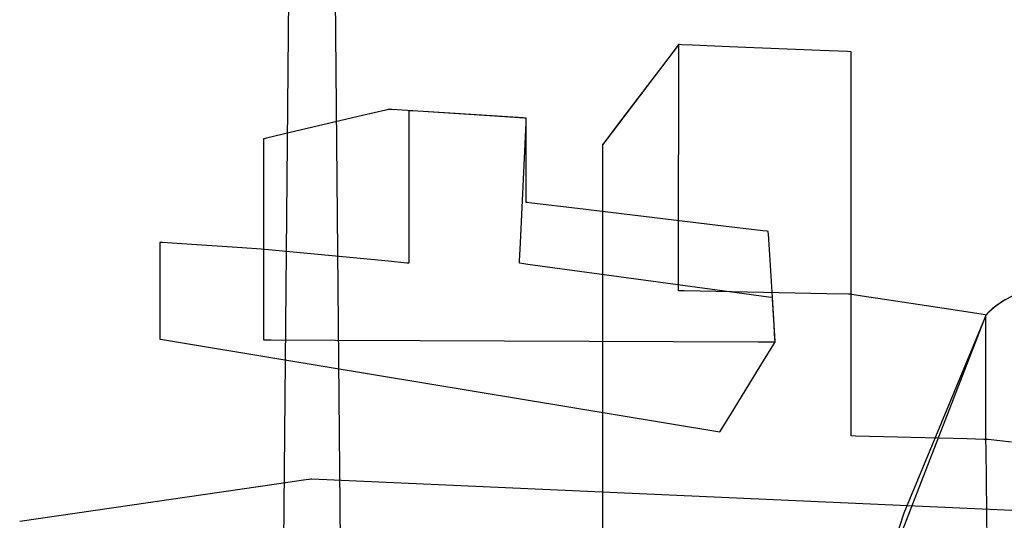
# Model space of a CAD drawing. Extents: x -1.87 to 2.02, y -1.45 to 3.07.
# Tile 38 of 59: x -1.1 to -0.88, y 0.01 to 0.12. Entities that reach past the tile are written whole.
import ezdxf

# ---------------------------------------------------------------- set-up
doc = ezdxf.new("R2010")
doc.units = 0

msp = doc.modelspace()

# ---------------------------------------------------------------- linework, layer by layer
at = {"layer": 'Layer 1', "color": 7, "linetype": 'CONTINUOUS'}
for p, q in [((-1.029634, 0.010228), (-1.033436, 0.425671)), ((-1.039437, 0.367392), (-1.043239, -0.048051)), ((-0.951659, 0.116622), (-0.954461, 0.112919)), ((-0.951472, 0.116768), (-0.953693, 0.113845)), ((-0.951371, 0.117003), (-0.951659, 0.116622)), ((-0.951262, 0.117045), (-0.951472, 0.116768)), ((-0.951303, 0.117092), (-0.951371, 0.117003)), ((-0.951289, 0.117111), (-0.951303, 0.117092)), ((-0.951288, 0.117112), (-0.951289, 0.117111)), ((-0.951286, 0.117113), (-0.951288, 0.117113)), ((-0.951288, 0.117113), (-0.951288, 0.117113)), ((-0.951288, 0.117113), (-0.951288, 0.117113)), ((-0.951288, 0.117113), (-0.951288, 0.117113)), ((-0.951288, 0.117113), (-0.951288, 0.117113)), ((-0.951288, 0.117113), (-0.951288, 0.117113)), ((-0.951288, 0.117113), (-0.951288, 0.117113)), ((-0.951288, 0.117113), (-0.951288, 0.117113)), ((-0.951288, 0.117113), (-0.951288, 0.117113)), ((-0.951288, 0.117113), (-0.951288, 0.117112)), ((-0.951261, 0.117112), (-0.951286, 0.117113)), ((-0.951218, 0.117102), (-0.951262, 0.117045)), ((-0.951117, 0.117106), (-0.951261, 0.117112)), ((-0.951214, 0.117107), (-0.951218, 0.117102)), ((-0.951215, 0.115216), (-0.951213, 0.116984)), ((-0.951213, 0.117109), (-0.951214, 0.117107)), ((-0.951213, 0.117101), (-0.951213, 0.117109)), ((-0.951213, 0.117109), (-0.951213, 0.117109)), ((-0.951213, 0.117109), (-0.951213, 0.117109)), ((-0.951213, 0.117109), (-0.951213, 0.117109)), ((-0.951213, 0.117109), (-0.951213, 0.117109)), ((-0.951213, 0.117109), (-0.951213, 0.117109)), ((-0.951213, 0.117109), (-0.951213, 0.117109)), ((-0.951213, 0.117109), (-0.951213, 0.117109)), ((-0.951213, 0.117109), (-0.951213, 0.117109)), ((-0.951213, 0.116984), (-0.951213, 0.117101)), ((-0.950484, 0.117079), (-0.951117, 0.117106)), ((-0.947991, 0.116975), (-0.950484, 0.117079)), ((-0.939418, 0.116618), (-0.947991, 0.116975)), ((-0.91846, 0.115744), (-0.939418, 0.116618)), ((-0.951277, 0.068032), (-0.951215, 0.115216)), ((-0.912092, 0.115479), (-0.91846, 0.115744)), ((-0.911438, 0.115452), (-0.912092, 0.115479)), ((-0.911284, 0.115445), (-0.911438, 0.115452)), ((-0.911252, 0.115444), (-0.911284, 0.115445)), ((-0.911249, 0.115444), (-0.911252, 0.115444)), ((-0.911248, 0.115444), (-0.911249, 0.115444)), ((-0.911249, 0.115444), (-0.911249, 0.115444)), ((-0.911248, 0.115442), (-0.911248, 0.115444)), ((-0.911248, 0.115444), (-0.911248, 0.115444)), ((-0.911248, 0.115444), (-0.911248, 0.115444)), ((-0.911248, 0.115444), (-0.911248, 0.115444)), ((-0.911248, 0.115444), (-0.911248, 0.115444)), ((-0.911248, 0.115444), (-0.911248, 0.115444)), ((-0.911248, 0.115444), (-0.911248, 0.115444)), ((-0.911248, 0.115444), (-0.911248, 0.115444)), ((-0.911248, 0.115406), (-0.911248, 0.115442)), ((-0.911248, 0.115205), (-0.911248, 0.115406)), ((-0.911248, 0.114315), (-0.911248, 0.115205)), ((-0.911248, 0.110815), (-0.911248, 0.114315)), ((-0.953693, 0.113845), (-0.968319, 0.094598)), ((-0.954461, 0.112919), (-0.963683, 0.100729)), ((-0.911248, 0.098781), (-0.911248, 0.110815)), ((-1.024469, 0.100661), (-1.041265, 0.096706)), ((-1.019076, 0.101931), (-1.024469, 0.100661)), ((-1.018546, 0.102056), (-1.019076, 0.101931)), ((-1.018435, 0.102082), (-1.018546, 0.102056)), ((-1.018425, 0.102085), (-1.018435, 0.102082)), ((-1.018422, 0.102085), (-1.018425, 0.102085)), ((-1.018421, 0.102085), (-1.018422, 0.102085)), ((-1.018422, 0.102085), (-1.018422, 0.102085)), ((-1.018422, 0.102085), (-1.018422, 0.102085)), ((-1.018422, 0.102085), (-1.018422, 0.102085)), ((-1.018422, 0.102085), (-1.018422, 0.102085)), ((-1.018422, 0.102085), (-1.018422, 0.102085)), ((-1.018422, 0.102085), (-1.018422, 0.102085)), ((-1.018402, 0.102084), (-1.018421, 0.102085)), ((-1.018272, 0.102076), (-1.018402, 0.102084)), ((-1.017672, 0.102038), (-1.018272, 0.102076)), ((-1.011687, 0.10166), (-1.017672, 0.102038)), ((-1.013741, 0.101272), (-1.013742, 0.096834)), ((-1.01374, 0.101693), (-1.013741, 0.101272)), ((-1.013737, 0.10179), (-1.01374, 0.10179)), ((-1.01374, 0.10179), (-1.01374, 0.10179)), ((-1.01374, 0.10179), (-1.01374, 0.10179)), ((-1.01374, 0.10179), (-1.01374, 0.10179)), ((-1.01374, 0.10179), (-1.01374, 0.10179)), ((-1.01374, 0.10179), (-1.01374, 0.10179)), ((-1.01374, 0.10179), (-1.01374, 0.10179)), ((-1.01374, 0.10179), (-1.01374, 0.10179)), ((-1.01374, 0.10179), (-1.01374, 0.101789)), ((-1.01374, 0.101789), (-1.01374, 0.101787)), ((-1.01374, 0.101787), (-1.01374, 0.101779)), ((-1.01374, 0.101779), (-1.01374, 0.101693)), ((-1.013681, 0.101786), (-1.013737, 0.10179)), ((-1.012838, 0.101733), (-1.013681, 0.101786)), ((-0.990336, 0.100311), (-1.012838, 0.101733)), ((-0.993183, 0.100491), (-1.011687, 0.10166)), ((-0.987241, 0.100115), (-0.993183, 0.100491)), ((-0.963683, 0.100729), (-0.967455, 0.095743)), ((-0.986919, 0.100095), (-0.990336, 0.100311)), ((-0.987898, 0.071151), (-0.986573, 0.098954)), ((-0.986657, 0.100078), (-0.987241, 0.100115)), ((-0.986595, 0.100074), (-0.986919, 0.100095)), ((-0.986535, 0.100071), (-0.986657, 0.100078)), ((-0.986528, 0.10007), (-0.986595, 0.100074)), ((-0.986573, 0.098954), (-0.986523, 0.099996)), ((-0.986524, 0.10007), (-0.986535, 0.100071)), ((-0.986522, 0.10007), (-0.986528, 0.10007)), ((-0.986521, 0.10007), (-0.986524, 0.10007)), ((-0.986523, 0.099996), (-0.98652, 0.100065)), ((-0.98652, 0.10007), (-0.986522, 0.10007)), ((-0.98652, 0.10007), (-0.986521, 0.10007)), ((-0.98652, 0.100069), (-0.98652, 0.10007)), ((-0.98652, 0.10007), (-0.98652, 0.10007)), ((-0.98652, 0.10007), (-0.98652, 0.10007)), ((-0.98652, 0.10007), (-0.98652, 0.10007)), ((-0.98652, 0.10007), (-0.98652, 0.10007)), ((-0.98652, 0.10007), (-0.98652, 0.10007)), ((-0.98652, 0.100069), (-0.98652, 0.10007)), ((-0.98652, 0.10007), (-0.98652, 0.10007)), ((-0.98652, 0.10007), (-0.98652, 0.10007)), ((-0.98652, 0.10007), (-0.98652, 0.10007)), ((-0.98652, 0.10007), (-0.98652, 0.10007)), ((-0.98652, 0.10007), (-0.98652, 0.10007)), ((-0.98652, 0.10007), (-0.98652, 0.10007)), ((-0.98652, 0.10007), (-0.98652, 0.10007)), ((-0.98652, 0.100057), (-0.98652, 0.100069)), ((-0.98652, 0.100065), (-0.98652, 0.100069)), ((-0.98652, 0.099978), (-0.98652, 0.100057)), ((-0.98652, 0.099611), (-0.98652, 0.099978)), ((-0.98652, 0.095945), (-0.98652, 0.099611)), ((-0.911248, 0.069357), (-0.911248, 0.098781)), ((-1.041265, 0.096706), (-1.046698, 0.095427)), ((-1.013742, 0.096834), (-1.013748, 0.067608)), ((-0.98652, 0.084611), (-0.98652, 0.095945)), ((-1.04736, 0.095271), (-1.047378, 0.095267)), ((-1.047378, 0.095267), (-1.047378, 0.095266)), ((-1.047378, 0.095266), (-1.047378, 0.095266)), ((-1.047378, 0.095266), (-1.047378, 0.095266)), ((-1.047378, 0.095266), (-1.047378, 0.095266)), ((-1.047378, 0.095266), (-1.047378, 0.095266)), ((-1.047378, 0.095266), (-1.047378, 0.095266)), ((-1.047378, 0.095266), (-1.047378, 0.095266)), ((-1.047378, 0.095266), (-1.047378, 0.095263)), ((-1.047378, 0.095263), (-1.047378, 0.095254)), ((-1.047378, 0.095254), (-1.047378, 0.095157)), ((-1.047378, 0.095157), (-1.047378, 0.094687)), ((-1.047378, 0.094687), (-1.047378, 0.089914)), ((-1.047242, 0.095298), (-1.04736, 0.095271)), ((-1.046698, 0.095427), (-1.047242, 0.095298)), ((-0.968903, 0.093829), (-0.968906, 0.093826)), ((-0.968905, 0.093826), (-0.968906, 0.093826)), ((-0.968906, 0.093826), (-0.968906, 0.093826)), ((-0.968906, 0.093826), (-0.968906, 0.093826)), ((-0.968906, 0.093826), (-0.968906, 0.093826)), ((-0.968906, 0.093826), (-0.968906, 0.093826)), ((-0.968906, 0.093826), (-0.968906, 0.093826)), ((-0.968906, 0.093826), (-0.968906, 0.093825)), ((-0.968906, 0.093826), (-0.968906, 0.093826)), ((-0.968906, 0.093826), (-0.968906, 0.093826)), ((-0.968906, 0.093826), (-0.968906, 0.093826)), ((-0.968906, 0.093826), (-0.968906, 0.093826)), ((-0.968906, 0.093826), (-0.968906, 0.093826)), ((-0.968906, 0.093826), (-0.968906, 0.093825)), ((-0.968906, 0.093825), (-0.968906, 0.093825)), ((-0.968906, 0.093825), (-0.968906, 0.093825)), ((-0.968906, 0.093825), (-0.968906, 0.093823)), ((-0.968906, 0.093825), (-0.968906, 0.093825)), ((-0.968906, 0.093825), (-0.968906, 0.093823)), ((-0.968906, 0.093823), (-0.968906, 0.093813)), ((-0.968906, 0.093823), (-0.968906, 0.093816)), ((-0.968906, 0.093816), (-0.968906, 0.093787)), ((-0.968906, 0.093813), (-0.968906, 0.093715)), ((-0.968906, 0.093787), (-0.968906, 0.093478)), ((-0.968906, 0.093715), (-0.968906, 0.09323)), ((-0.968894, 0.093841), (-0.968905, 0.093826)), ((-0.968867, 0.093877), (-0.968903, 0.093829)), ((-0.968831, 0.093925), (-0.968894, 0.093841)), ((-0.968319, 0.094598), (-0.968867, 0.093877)), ((-0.968552, 0.094293), (-0.968831, 0.093925)), ((-0.967455, 0.095743), (-0.968552, 0.094293)), ((-0.968906, 0.093478), (-0.968906, 0.091982)), ((-0.968906, 0.09323), (-0.968906, 0.091173)), ((-0.968906, 0.091982), (-0.968906, 0.076178)), ((-1.047378, 0.089914), (-1.047378, 0.07505)), ((-0.968906, 0.091173), (-0.968906, 0.071154)), ((-0.98652, 0.080972), (-0.98652, 0.084611)), ((-0.98652, 0.080614), (-0.98652, 0.080972)), ((-0.98652, 0.08054), (-0.98652, 0.080614)), ((-0.98652, 0.080533), (-0.98652, 0.08054)), ((-0.98652, 0.080531), (-0.98652, 0.080533)), ((-0.98652, 0.08053), (-0.98652, 0.080531)), ((-0.986519, 0.08053), (-0.98652, 0.08053)), ((-0.98652, 0.08053), (-0.98652, 0.08053)), ((-0.98652, 0.08053), (-0.98652, 0.08053)), ((-0.98652, 0.08053), (-0.98652, 0.08053)), ((-0.98652, 0.08053), (-0.98652, 0.08053)), ((-0.98652, 0.08053), (-0.98652, 0.08053)), ((-0.986485, 0.080526), (-0.986519, 0.08053)), ((-0.986257, 0.080499), (-0.986485, 0.080526)), ((-0.985204, 0.080372), (-0.986257, 0.080499)), ((-0.974687, 0.079111), (-0.985204, 0.080372)), ((-0.942175, 0.07521), (-0.974687, 0.079111)), ((-0.968906, 0.076178), (-0.968906, -0.027881)), ((-1.047378, 0.07505), (-1.047378, 0.070242)), ((-0.931735, 0.073958), (-0.942175, 0.07521)), ((-0.930709, 0.073835), (-0.931735, 0.073958)), ((-0.930496, 0.073809), (-0.930709, 0.073835)), ((-0.930475, 0.073807), (-0.930496, 0.073809)), ((-0.93047, 0.073806), (-0.930475, 0.073807)), ((-0.930469, 0.073806), (-0.93047, 0.073806)), ((-0.930468, 0.07379), (-0.930469, 0.073806)), ((-0.930469, 0.073806), (-0.930469, 0.073806)), ((-0.930469, 0.073806), (-0.930469, 0.073806)), ((-0.930469, 0.073806), (-0.930469, 0.073806)), ((-0.930469, 0.073806), (-0.930469, 0.073806)), ((-0.930469, 0.073806), (-0.930469, 0.073806)), ((-0.930469, 0.073806), (-0.930469, 0.073806)), ((-0.930461, 0.073686), (-0.930468, 0.07379)), ((-0.930431, 0.073204), (-0.930461, 0.073686)), ((-0.930131, 0.068396), (-0.930431, 0.073204)), ((-1.071387, 0.071242), (-1.071402, 0.071243)), ((-1.071402, 0.071243), (-1.071402, 0.071243)), ((-1.071402, 0.071243), (-1.071402, 0.071243)), ((-1.071402, 0.071243), (-1.071402, 0.071243)), ((-1.071402, 0.071243), (-1.071402, 0.071243)), ((-1.071402, 0.071243), (-1.071402, 0.071243)), ((-1.071402, 0.071243), (-1.071402, 0.071243)), ((-1.071402, 0.071243), (-1.071402, 0.071242)), ((-1.071402, 0.071242), (-1.071402, 0.07124)), ((-1.071402, 0.07124), (-1.071402, 0.071232)), ((-1.071402, 0.071232), (-1.071402, 0.071147)), ((-1.071402, 0.071147), (-1.071402, 0.070736)), ((-1.071402, 0.070736), (-1.071402, 0.06656)), ((-1.071289, 0.071235), (-1.071387, 0.071242)), ((-1.070838, 0.071205), (-1.071289, 0.071235)), ((-1.06633, 0.070905), (-1.070838, 0.071205)), ((-1.052396, 0.069975), (-1.06633, 0.070905)), ((-0.988099, 0.066928), (-0.987898, 0.071151)), ((-0.968906, 0.071154), (-0.968906, 0.005264)), ((-1.047921, 0.069677), (-1.052396, 0.069975)), ((-1.047481, 0.069647), (-1.047921, 0.069677)), ((-1.04739, 0.069641), (-1.047481, 0.069647)), ((-1.047381, 0.069641), (-1.04739, 0.069641)), ((-1.047379, 0.069641), (-1.047381, 0.069641)), ((-1.047378, 0.06964), (-1.047379, 0.069641)), ((-1.047378, 0.070242), (-1.047378, 0.069761)), ((-1.047378, 0.069761), (-1.047378, 0.069656)), ((-1.047378, 0.069656), (-1.047378, 0.069641)), ((-1.047378, 0.069641), (-1.047378, 0.06964)), ((-1.047378, 0.06964), (-1.047378, 0.06964)), ((-1.047378, 0.06964), (-1.047378, 0.06964)), ((-1.047378, 0.06964), (-1.047378, 0.06964)), ((-1.047378, 0.06964), (-1.047378, 0.06964)), ((-1.047378, 0.06964), (-1.047378, 0.06964)), ((-1.047375, 0.06964), (-1.047378, 0.06964)), ((-1.047378, 0.06964), (-1.047378, 0.06964)), ((-1.047378, 0.06964), (-1.047378, 0.06964)), ((-1.047378, 0.06964), (-1.047378, 0.06964)), ((-1.047378, 0.06964), (-1.047378, 0.06964)), ((-1.047378, 0.06964), (-1.047378, 0.06964)), ((-1.047378, 0.06964), (-1.047378, 0.06964)), ((-1.047378, 0.06964), (-1.047378, 0.06964)), ((-1.047378, 0.06964), (-1.047378, 0.06964)), ((-1.047378, 0.06964), (-1.047378, 0.069639)), ((-1.047378, 0.069639), (-1.047378, 0.069634)), ((-1.047378, 0.069634), (-1.047378, 0.069583)), ((-1.047378, 0.069583), (-1.047378, 0.069334)), ((-1.047378, 0.069334), (-1.047378, 0.066706)), ((-1.047222, 0.069626), (-1.047375, 0.06964)), ((-1.046263, 0.069534), (-1.047222, 0.069626)), ((-1.018463, 0.066885), (-1.046263, 0.069534)), ((-0.911248, 0.060416), (-0.911248, 0.069357)), ((-1.071402, 0.06656), (-1.071402, 0.053555)), ((-1.047378, 0.066706), (-1.047378, 0.048711)), ((-1.014241, 0.066483), (-1.018463, 0.066885)), ((-1.013841, 0.066445), (-1.014241, 0.066483)), ((-1.013759, 0.066437), (-1.013841, 0.066445)), ((-1.013751, 0.066436), (-1.013759, 0.066437)), ((-1.013749, 0.066436), (-1.013751, 0.066436)), ((-1.013748, 0.066436), (-1.013749, 0.066436)), ((-1.013748, 0.067608), (-1.013748, 0.066513)), ((-1.013748, 0.066513), (-1.013748, 0.066441)), ((-1.013748, 0.066441), (-1.013748, 0.066436)), ((-1.013748, 0.066436), (-1.013748, 0.066436)), ((-1.013748, 0.066436), (-1.013748, 0.066436)), ((-1.013748, 0.066436), (-1.013748, 0.066436)), ((-1.013748, 0.066436), (-1.013748, 0.066436)), ((-1.013748, 0.066436), (-1.013748, 0.066436)), ((-1.013748, 0.066436), (-1.013748, 0.066436)), ((-1.013748, 0.066436), (-1.013748, 0.066436)), ((-0.988122, 0.066446), (-0.988118, 0.066529)), ((-0.988122, 0.066438), (-0.988122, 0.066446)), ((-0.988122, 0.066436), (-0.988122, 0.066438)), ((-0.988114, 0.066435), (-0.988122, 0.066436)), ((-0.988122, 0.066436), (-0.988122, 0.066436)), ((-0.988122, 0.066436), (-0.988122, 0.066436)), ((-0.988122, 0.066436), (-0.988122, 0.066436)), ((-0.988122, 0.066436), (-0.988122, 0.066436)), ((-0.988122, 0.066436), (-0.988122, 0.066436)), ((-0.988122, 0.066436), (-0.988122, 0.066436)), ((-0.988122, 0.066436), (-0.988122, 0.066436)), ((-0.988122, 0.066436), (-0.988122, 0.066436)), ((-0.988118, 0.066529), (-0.988099, 0.066928)), ((-0.987994, 0.066418), (-0.988114, 0.066435)), ((-0.986178, 0.066172), (-0.987994, 0.066418)), ((-0.937726, 0.059598), (-0.986178, 0.066172)), ((-0.951287, 0.060866), (-0.951277, 0.068032)), ((-0.929201, 0.053532), (-0.930131, 0.068396)), ((-0.951288, 0.060048), (-0.951287, 0.060188)), ((-0.951288, 0.060035), (-0.951288, 0.060048)), ((-0.951288, 0.060031), (-0.951288, 0.060035)), ((-0.951288, 0.06003), (-0.951288, 0.060031)), ((-0.951287, 0.06003), (-0.951288, 0.06003)), ((-0.951288, 0.06003), (-0.951288, 0.06003)), ((-0.951288, 0.06003), (-0.951288, 0.06003)), ((-0.951288, 0.06003), (-0.951288, 0.06003)), ((-0.951288, 0.06003), (-0.951288, 0.06003)), ((-0.951288, 0.06003), (-0.951288, 0.06003)), ((-0.951288, 0.06003), (-0.951288, 0.06003)), ((-0.951287, 0.060188), (-0.951287, 0.060866)), ((-0.951282, 0.06003), (-0.951287, 0.06003)), ((-0.9512, 0.060028), (-0.951282, 0.06003)), ((-0.94996, 0.060004), (-0.9512, 0.060028)), ((-0.916862, 0.059343), (-0.94996, 0.060004)), ((-0.930367, 0.058599), (-0.937726, 0.059598)), ((-0.911835, 0.059243), (-0.916862, 0.059343)), ((-0.911248, 0.059497), (-0.911248, 0.060416)), ((-0.911248, 0.059281), (-0.911248, 0.059497)), ((-0.92967, 0.058505), (-0.930367, 0.058599)), ((-0.929526, 0.058485), (-0.92967, 0.058505)), ((-0.929513, 0.058484), (-0.929526, 0.058485)), ((-0.929509, 0.058483), (-0.929513, 0.058484)), ((-0.929508, 0.058483), (-0.929509, 0.058483)), ((-0.929508, 0.058482), (-0.929508, 0.058483)), ((-0.929508, 0.058483), (-0.929508, 0.058483)), ((-0.929508, 0.058483), (-0.929508, 0.058483)), ((-0.929508, 0.058483), (-0.929508, 0.058483)), ((-0.929508, 0.058483), (-0.929508, 0.058483)), ((-0.929508, 0.058483), (-0.929508, 0.058483)), ((-0.929508, 0.058483), (-0.929508, 0.058483)), ((-0.929508, 0.058483), (-0.929508, 0.058483)), ((-0.929507, 0.05846), (-0.929508, 0.058482)), ((-0.929487, 0.058141), (-0.929507, 0.05846)), ((-0.928956, 0.049624), (-0.929487, 0.058141)), ((-0.911359, 0.059233), (-0.911835, 0.059243)), ((-0.911261, 0.059231), (-0.911359, 0.059233)), ((-0.911251, 0.059231), (-0.911261, 0.059231)), ((-0.911249, 0.059231), (-0.911251, 0.059231)), ((-0.911248, 0.059231), (-0.911249, 0.059231)), ((-0.911248, 0.059237), (-0.911248, 0.059281)), ((-0.911248, 0.059232), (-0.911248, 0.059237)), ((-0.911248, 0.059231), (-0.911248, 0.059232)), ((-0.911247, 0.059231), (-0.911248, 0.059231)), ((-0.911248, 0.059231), (-0.911248, 0.059231)), ((-0.911248, 0.059231), (-0.911248, 0.059231)), ((-0.911248, 0.059231), (-0.911248, 0.059231)), ((-0.911248, 0.059231), (-0.911248, 0.059231)), ((-0.911248, 0.059231), (-0.911248, 0.059231)), ((-0.911248, 0.059231), (-0.911248, 0.059231)), ((-0.911248, 0.059231), (-0.911248, 0.059231)), ((-0.911248, 0.059231), (-0.911248, 0.059231)), ((-0.911248, 0.059227), (-0.911248, 0.059231)), ((-0.911248, 0.059231), (-0.911248, 0.059231)), ((-0.911248, 0.059231), (-0.911248, 0.059231)), ((-0.911248, 0.059231), (-0.911248, 0.059231)), ((-0.911248, 0.059231), (-0.911248, 0.059231)), ((-0.911248, 0.059231), (-0.911248, 0.059231)), ((-0.911248, 0.059231), (-0.911248, 0.059231)), ((-0.911248, 0.059231), (-0.911248, 0.059231)), ((-0.911248, 0.059159), (-0.911248, 0.059227)), ((-0.911248, 0.058142), (-0.911248, 0.059159)), ((-0.911248, 0.031), (-0.911248, 0.058142)), ((-0.911227, 0.059228), (-0.911247, 0.059231)), ((-0.911116, 0.059211), (-0.911227, 0.059228)), ((-0.910621, 0.059135), (-0.911116, 0.059211)), ((-0.908677, 0.058835), (-0.910621, 0.059135)), ((-0.901991, 0.057806), (-0.908677, 0.058835)), ((-0.885643, 0.05529), (-0.901991, 0.057806)), ((-0.876128, 0.057633), (-0.878543, 0.055845)), ((-0.875592, 0.05796), (-0.877589, 0.056619)), ((-0.873405, 0.059103), (-0.876128, 0.057633)), ((-0.880675, 0.054525), (-0.885643, 0.05529)), ((-0.87963, 0.054828), (-0.879888, 0.05456)), ((-0.879385, 0.055071), (-0.879801, 0.054651)), ((-0.878543, 0.055845), (-0.87963, 0.054828)), ((-0.877589, 0.056619), (-0.879385, 0.055071)), ((-1.071402, 0.053555), (-1.071402, 0.049348)), ((-0.928903, 0.048759), (-0.929201, 0.053532)), ((-0.880034, 0.054386), (-0.908623, -0.019303)), ((-0.880057, 0.054338), (-0.89904, 0.008469)), ((-0.880164, 0.054447), (-0.880675, 0.054525)), ((-0.880044, 0.054428), (-0.880164, 0.054447)), ((-0.880015, 0.054425), (-0.880057, 0.054338)), ((-0.880019, 0.054424), (-0.880044, 0.054428)), ((-0.880005, 0.054436), (-0.880034, 0.054386)), ((-0.880017, 0.054424), (-0.880019, 0.054424)), ((-0.880016, 0.054424), (-0.880017, 0.054424)), ((-0.880016, 0.054423), (-0.880016, 0.054424)), ((-0.880016, 0.054424), (-0.880016, 0.054424)), ((-0.880016, 0.054424), (-0.880016, 0.054424)), ((-0.880016, 0.054424), (-0.880016, 0.054424)), ((-0.880016, 0.054424), (-0.880016, 0.054424)), ((-0.880016, 0.054424), (-0.880016, 0.054424)), ((-0.880016, 0.054424), (-0.880016, 0.054424)), ((-0.880016, 0.054424), (-0.880016, 0.054424)), ((-0.880016, 0.054424), (-0.880016, 0.054424)), ((-0.880016, 0.054405), (-0.880016, 0.054423)), ((-0.880016, 0.054302), (-0.880016, 0.054405)), ((-0.880016, 0.053846), (-0.880016, 0.054302)), ((-0.880016, 0.052051), (-0.880016, 0.053846)), ((-0.879888, 0.05456), (-0.880015, 0.054425)), ((-0.879801, 0.054651), (-0.880005, 0.054436)), ((-0.880016, 0.04588), (-0.880016, 0.052051)), ((-1.071402, 0.049348), (-1.071402, 0.048927)), ((-1.071402, 0.048927), (-1.071402, 0.048836)), ((-1.071402, 0.048836), (-1.071402, 0.048822)), ((-1.071402, 0.048822), (-1.071402, 0.048822)), ((-1.071402, 0.048822), (-1.071402, 0.048822)), ((-1.071402, 0.048822), (-1.071402, 0.048822)), ((-1.071402, 0.048822), (-1.071402, 0.048822)), ((-1.071402, 0.048822), (-1.071402, 0.048822)), ((-1.071402, 0.048822), (-1.071401, 0.048821)), ((-1.071401, 0.048821), (-1.071398, 0.048821)), ((-1.071398, 0.048821), (-1.071386, 0.048819)), ((-1.071386, 0.048819), (-1.07134, 0.048811)), ((-1.07134, 0.048811), (-1.070846, 0.04873)), ((-1.070846, 0.04873), (-1.06847, 0.048337)), ((-1.06847, 0.048337), (-1.044308, 0.044339)), ((-1.047378, 0.048711), (-1.047378, 0.048711)), ((-1.047378, 0.048711), (-1.047378, 0.048711)), ((-1.047378, 0.048711), (-1.047378, 0.048711)), ((-1.047378, 0.048711), (-1.047378, 0.048711)), ((-1.047378, 0.048711), (-1.047376, 0.048711)), ((-1.047376, 0.048711), (-1.047369, 0.048711)), ((-1.047369, 0.048711), (-1.047342, 0.048711)), ((-1.047342, 0.048711), (-1.047051, 0.04871)), ((-1.047051, 0.04871), (-1.045643, 0.048704)), ((-1.045643, 0.048704), (-1.030764, 0.048637)), ((-1.030764, 0.048637), (-0.932797, 0.048197)), ((-0.932797, 0.048197), (-0.929126, 0.048181)), ((-0.929167, 0.047691), (-0.928927, 0.048082)), ((-0.929126, 0.048181), (-0.928883, 0.04818)), ((-0.928876, 0.048331), (-0.928956, 0.049624)), ((-0.928927, 0.048082), (-0.928874, 0.048167)), ((-0.928873, 0.04829), (-0.928903, 0.048759)), ((-0.928883, 0.04818), (-0.928867, 0.04818)), ((-0.928868, 0.048208), (-0.928876, 0.048331)), ((-0.928874, 0.048167), (-0.928867, 0.04818)), ((-0.928867, 0.048192), (-0.928873, 0.04829)), ((-0.928867, 0.048183), (-0.928868, 0.048208)), ((-0.928867, 0.048183), (-0.928867, 0.048192)), ((-0.928866, 0.048181), (-0.928867, 0.048183)), ((-0.928866, 0.048181), (-0.928867, 0.048183)), ((-0.928867, 0.04818), (-0.928866, 0.04818)), ((-0.928867, 0.04818), (-0.928866, 0.04818)), ((-0.928866, 0.04818), (-0.928866, 0.048181)), ((-0.928866, 0.04818), (-0.928866, 0.048181)), ((-0.928866, 0.04818), (-0.928866, 0.04818)), ((-0.928866, 0.04818), (-0.928866, 0.04818)), ((-0.928866, 0.04818), (-0.928866, 0.04818)), ((-0.928866, 0.04818), (-0.928866, 0.04818)), ((-0.928866, 0.04818), (-0.928866, 0.04818)), ((-0.928866, 0.04818), (-0.928866, 0.04818)), ((-0.928866, 0.04818), (-0.928866, 0.04818)), ((-0.928866, 0.04818), (-0.928866, 0.04818)), ((-0.928866, 0.04818), (-0.928866, 0.04818)), ((-0.928866, 0.04818), (-0.928866, 0.04818)), ((-0.928866, 0.04818), (-0.928866, 0.04818)), ((-0.928866, 0.04818), (-0.928866, 0.04818)), ((-0.931571, 0.043785), (-0.929167, 0.047691)), ((-0.880016, 0.030791), (-0.880016, 0.04588)), ((-1.044308, 0.044339), (-0.941677, 0.027361)), ((-0.939002, 0.031709), (-0.931571, 0.043785)), ((-0.941388, 0.027831), (-0.939002, 0.031709)), ((-0.911248, 0.026877), (-0.911248, 0.031)), ((-0.880016, 0.026205), (-0.880016, 0.030791)), ((-0.941671, 0.027371), (-0.941622, 0.02745)), ((-0.941622, 0.02745), (-0.941388, 0.027831)), ((-0.941677, 0.027362), (-0.941676, 0.027363)), ((-0.941677, 0.027361), (-0.941677, 0.027362)), ((-0.941677, 0.027361), (-0.941677, 0.027361)), ((-0.941677, 0.027361), (-0.941677, 0.027361)), ((-0.941677, 0.027361), (-0.941677, 0.027361)), ((-0.941677, 0.027361), (-0.941677, 0.027361)), ((-0.941676, 0.027363), (-0.941671, 0.027371)), ((-0.911248, 0.026487), (-0.911248, 0.026877)), ((-0.911248, 0.026406), (-0.911248, 0.026487)), ((-0.911248, 0.026399), (-0.911248, 0.026406)), ((-0.911248, 0.026397), (-0.911248, 0.026399)), ((-0.911248, 0.026396), (-0.911248, 0.026397)), ((-0.911248, 0.026397), (-0.911248, 0.026397)), ((-0.911244, 0.026396), (-0.911248, 0.026396)), ((-0.911248, 0.026396), (-0.911248, 0.026396)), ((-0.911248, 0.026396), (-0.911248, 0.026396)), ((-0.911248, 0.026396), (-0.911248, 0.026396)), ((-0.911248, 0.026396), (-0.911248, 0.026396)), ((-0.911248, 0.026396), (-0.911248, 0.026396)), ((-0.911248, 0.026396), (-0.911248, 0.026396)), ((-0.91118, 0.026395), (-0.911244, 0.026396)), ((-0.910212, 0.02637), (-0.91118, 0.026395)), ((-0.884395, 0.025709), (-0.910212, 0.02637)), ((-0.880473, 0.025609), (-0.884395, 0.025709)), ((-0.880102, 0.025599), (-0.880473, 0.025609)), ((-0.880026, 0.025597), (-0.880102, 0.025599)), ((-0.880018, 0.025597), (-0.880026, 0.025597)), ((-0.880017, 0.025597), (-0.880018, 0.025597)), ((-0.880016, 0.025597), (-0.880017, 0.025597)), ((-0.880016, 0.025734), (-0.880016, 0.026205)), ((-0.880016, 0.025623), (-0.880016, 0.025734)), ((-0.880016, 0.0256), (-0.880016, 0.025623)), ((-0.880016, 0.025598), (-0.880016, 0.0256)), ((-0.880016, 0.025597), (-0.880016, 0.025598)), ((-0.879958, 0.025591), (-0.880016, 0.025597)), ((-0.880016, 0.025597), (-0.880016, 0.025597)), ((-0.880016, 0.025597), (-0.880016, 0.025597)), ((-0.880016, 0.025597), (-0.880016, 0.025597)), ((-0.880016, 0.025597), (-0.880016, 0.025597)), ((-0.880016, 0.025597), (-0.880016, 0.025597)), ((-0.880016, 0.025597), (-0.880016, 0.025597)), ((-0.880016, 0.025597), (-0.880016, 0.025597)), ((-0.880016, 0.025597), (-0.880016, 0.025597)), ((-0.880016, 0.025588), (-0.880016, 0.025597)), ((-0.880016, 0.025597), (-0.880016, 0.025597)), ((-0.880016, 0.025597), (-0.880016, 0.025597)), ((-0.880016, 0.025597), (-0.880016, 0.025597)), ((-0.880016, 0.025597), (-0.880016, 0.025597)), ((-0.880016, 0.025597), (-0.880016, 0.025597)), ((-0.880016, 0.025597), (-0.880016, 0.025597)), ((-0.880016, 0.025597), (-0.880016, 0.025597)), ((-0.880014, 0.025455), (-0.880016, 0.025588)), ((-0.87999, 0.023446), (-0.880014, 0.025455)), ((-0.879536, 0.025545), (-0.879958, 0.025591)), ((-0.874132, 0.024955), (-0.879536, 0.025545)), ((-0.879329, -0.030172), (-0.87999, 0.023446)), ((-1.038178, 0.016145), (-1.043863, 0.015318)), ((-1.037006, 0.016316), (-1.038178, 0.016145)), ((-1.036895, 0.016332), (-1.037006, 0.016316)), ((-1.036867, 0.016336), (-1.036895, 0.016332)), ((-1.036861, 0.016337), (-1.036867, 0.016336)), ((-1.036859, 0.016337), (-1.036861, 0.016337)), ((-1.036858, 0.016337), (-1.036859, 0.016337)), ((-1.036859, 0.016337), (-1.036859, 0.016337)), ((-1.036859, 0.016337), (-1.036859, 0.016337)), ((-1.036859, 0.016337), (-1.036859, 0.016337)), ((-1.036859, 0.016337), (-1.036859, 0.016337)), ((-1.036859, 0.016337), (-1.036859, 0.016337)), ((-1.036859, 0.016337), (-1.036859, 0.016337)), ((-1.036844, 0.01634), (-1.036858, 0.016337)), ((-1.036858, 0.016337), (-1.036858, 0.016337)), ((-1.036473, 0.016395), (-1.036844, 0.01634)), ((-1.036416, 0.016403), (-1.036473, 0.016395)), ((-1.036411, 0.016404), (-1.036416, 0.016403)), ((-1.03641, 0.016404), (-1.036411, 0.016404)), ((-1.036407, 0.016404), (-1.03641, 0.016404)), ((-1.03641, 0.016404), (-1.03641, 0.016404)), ((-1.03641, 0.016404), (-1.03641, 0.016404)), ((-1.03641, 0.016404), (-1.03641, 0.016404)), ((-1.03641, 0.016404), (-1.03641, 0.016404)), ((-1.03641, 0.016404), (-1.03641, 0.016404)), ((-1.03641, 0.016404), (-1.03641, 0.016404)), ((-1.03641, 0.016404), (-1.03641, 0.016404)), ((-1.03641, 0.016404), (-1.03641, 0.016404)), ((-1.03641, 0.016404), (-1.03641, 0.016404)), ((-1.03641, 0.016404), (-1.03641, 0.016404)), ((-1.03639, 0.016403), (-1.036407, 0.016404)), ((-1.036213, 0.016396), (-1.03639, 0.016403)), ((-0.82527, 0.006917), (-1.036213, 0.016396)), ((-1.043863, 0.015318), (-1.103908, 0.006584)), ((-1.029038, -0.054832), (-1.029634, 0.010228)), ((-0.89904, 0.008469), (-0.963944, -0.186953))]:
    msp.add_line(p, q, dxfattribs=at)

doc.saveas('drawing.dxf')
